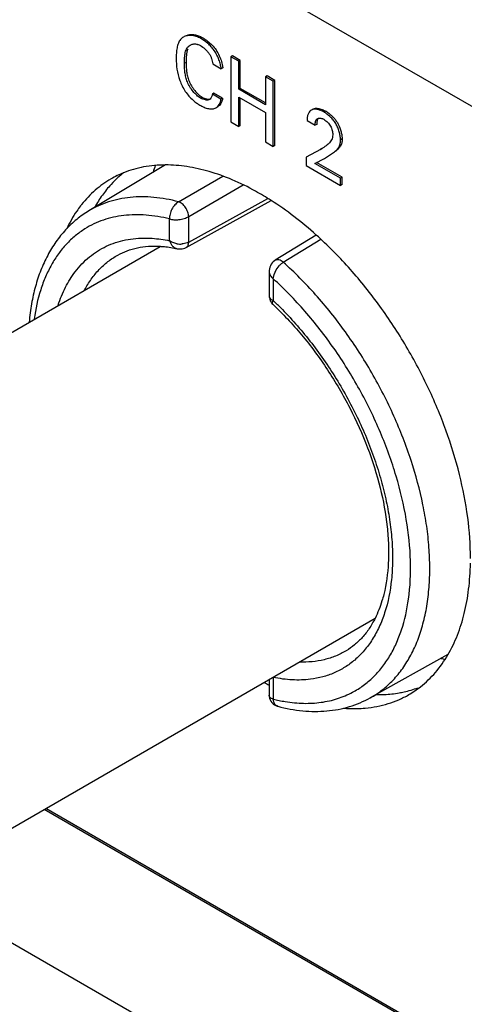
# Model space of a CAD drawing. Header units: inches. Extents: x 0 to 34, y 0 to 22.
# Tile 108 of 125: x 25.374 to 25.668, y 14.967 to 15.617. Entities that reach past the tile are written whole.
import ezdxf

# ---------------------------------------------------------------- set-up
doc = ezdxf.new("R2010")
doc.units = ezdxf.units.IN
doc.header["$LTSCALE"] = 1.87
doc.header["$MEASUREMENT"] = 0
doc.layers.get('0').update_dxf_attribs({"linetype": 'CONTINUOUS'})
doc.layers.add('02___PRT_ALL_AXES', color=7, linetype='CONTINUOUS')

msp = doc.modelspace()

# ---------------------------------------------------------------- linework, layer by layer
at = {"color": 7, "linetype": 'CONTINUOUS'}
for p, q in [((23.61325, 16.749), (26.87402, 14.86627)), ((25.49495, 15.60523), (25.49389, 15.60462)), ((25.48417, 15.58894), (25.48311, 15.58833)), ((25.51474, 15.59321), (25.51368, 15.5926)), ((25.51884, 15.58962), (25.51368, 15.5926)), ((25.51368, 15.5926), (25.51368, 15.54959)), ((25.5199, 15.59023), (25.51474, 15.59321)), ((25.5199, 15.59023), (25.51884, 15.58962)), ((25.51884, 15.57116), (25.51884, 15.58962)), ((25.5199, 15.57177), (25.5199, 15.59023)), ((25.50173, 15.58789), (25.50725, 15.5847)), ((25.50831, 15.58531), (25.50725, 15.5847)), ((25.50819, 15.58649), (25.50831, 15.58531)), ((25.53759, 15.58002), (25.53653, 15.5794)), ((25.54169, 15.57643), (25.53653, 15.5794)), ((25.53653, 15.5794), (25.53653, 15.56094)), ((25.54275, 15.57704), (25.53759, 15.58002)), ((25.54275, 15.57704), (25.54169, 15.57643)), ((25.54169, 15.53342), (25.54169, 15.57643)), ((25.54275, 15.53403), (25.54275, 15.57704)), ((25.5199, 15.57177), (25.51884, 15.57116)), ((25.53653, 15.56094), (25.51884, 15.57116)), ((25.53653, 15.56217), (25.5199, 15.57177)), ((25.49469, 15.56601), (25.49363, 15.56539)), ((25.50253, 15.56857), (25.50147, 15.56796)), ((25.50715, 15.56468), (25.50147, 15.56796)), ((25.50821, 15.5653), (25.50253, 15.56857)), ((25.50821, 15.5653), (25.50715, 15.56468)), ((25.51884, 15.56603), (25.53653, 15.55582)), ((25.51884, 15.54661), (25.51884, 15.56603)), ((25.5199, 15.54723), (25.5199, 15.56542)), ((25.53653, 15.55582), (25.53653, 15.5364)), ((25.56725, 15.55768), (25.56682, 15.55747)), ((25.56724, 15.5577), (25.56683, 15.55747)), ((25.5679, 15.55806), (25.56725, 15.55768)), ((25.56787, 15.55788), (25.56725, 15.55768)), ((25.56831, 15.55829), (25.56963, 15.55861)), ((25.56963, 15.55861), (25.57038, 15.55864)), ((25.57604, 15.5568), (25.57498, 15.55619)), ((25.51368, 15.54959), (25.51884, 15.54661)), ((25.56395, 15.55052), (25.56937, 15.5474)), ((25.56506, 15.55561), (25.56465, 15.55476)), ((25.5199, 15.54723), (25.51884, 15.54661)), ((25.57043, 15.54801), (25.56937, 15.5474)), ((25.57044, 15.5488), (25.57043, 15.54801)), ((25.53653, 15.5364), (25.54169, 15.53342)), ((25.58709, 15.53839), (25.58603, 15.53778)), ((25.54275, 15.53403), (25.54169, 15.53342)), ((25.57277, 15.5315), (25.56343, 15.52629)), ((25.57383, 15.53211), (25.57277, 15.5315)), ((25.5754, 15.52551), (25.582, 15.5298)), ((25.58307, 15.53041), (25.582, 15.5298)), ((25.56343, 15.52629), (25.56343, 15.52086)), ((25.56916, 15.52227), (25.5754, 15.52551)), ((25.47047, 15.52121), (25.42005, 15.49101)), ((25.56343, 15.52086), (25.58613, 15.50776)), ((25.58613, 15.51247), (25.56916, 15.52227)), ((25.58719, 15.51308), (25.57022, 15.52288)), ((25.47915, 15.49692), (25.50833, 15.51388)), ((25.58719, 15.51308), (25.58613, 15.51247)), ((25.58613, 15.50776), (25.58613, 15.51247)), ((25.58719, 15.50837), (25.58719, 15.51308)), ((25.48585, 15.48715), (25.52188, 15.50812)), ((25.58719, 15.50837), (25.58613, 15.50776)), ((25.48423, 15.46681), (25.54028, 15.49772)), ((25.48585, 15.47028), (25.53812, 15.49911)), ((25.47321, 15.47123), (25.47321, 15.48558)), ((25.48585, 15.47028), (25.48585, 15.48715)), ((25.57005, 15.47491), (25.54302, 15.45835)), ((25.54826, 15.45702), (25.57303, 15.47222)), ((25.1826, 15.30326), (25.46708, 15.46752)), ((25.47827, 15.46598), (25.47828, 15.46598)), ((25.54218, 15.44886), (25.54352, 15.45191)), ((25.54352, 15.45191), (25.54557, 15.45476)), ((25.53901, 15.45088), (25.53901, 15.43475)), ((25.54165, 15.44606), (25.54218, 15.44886)), ((25.54165, 15.44607), (25.54165, 15.43171)), ((25.54165, 15.43171), (25.5406, 15.43227)), ((25.54079, 15.42989), (25.54139, 15.42926)), ((25.32434, 15.05778), (25.60883, 15.22204)), ((25.65692, 15.19807), (25.60565, 15.16955)), ((25.53901, 15.18173), (25.53901, 15.17125)), ((25.54165, 15.18307), (25.54165, 15.16872)), ((25.54465, 15.16396), (25.54323, 15.16473)), ((25.54466, 15.16396), (25.54465, 15.16396)), ((25.89661, 14.8037), (25.39045, 15.09595)), ((25.89658, 14.80494), (25.39152, 15.09656)), ((25.29478, 15.05083), (25.95263, 14.671))]:
    msp.add_line(p, q, dxfattribs=at)
for points in [[(25.47827, 15.46598), (25.47888, 15.46587), (25.4798, 15.46578), (25.48072, 15.46579), (25.48162, 15.4659), (25.48248, 15.46609), (25.48332, 15.46638), (25.48413, 15.46676), (25.48423, 15.46681)], [(25.54299, 15.45833), (25.54249, 15.45799), (25.54168, 15.45733), (25.54097, 15.45656), (25.54035, 15.4557), (25.53984, 15.45475), (25.53945, 15.45375), (25.53918, 15.45272), (25.53904, 15.4516), (25.53901, 15.45086)], [(25.53901, 15.43475), (25.5391, 15.43363), (25.53932, 15.43261), (25.53968, 15.43164), (25.54018, 15.43073), (25.54079, 15.42989)], [(25.53901, 15.17125), (25.53906, 15.17035), (25.53927, 15.16929), (25.53963, 15.16826), (25.54013, 15.1673), (25.54077, 15.16642)], [(25.54077, 15.16642), (25.54152, 15.16564), (25.54238, 15.16497), (25.54333, 15.16444), (25.54434, 15.16405), (25.54465, 15.16396)]]:
    msp.add_lwpolyline(points, dxfattribs=at)
for centre, radius, start, end in [((25.47816, 15.57614), 0.03359, 56.82441, 60.01128), ((25.50784, 15.58596), 0.02914, 229.16208, 235.26671), ((25.49816, 15.56673), 0.00271, 303.69517, 311.18397), ((25.5077, 15.58576), 0.0289, 235.26658, 236.89016), ((25.50738, 15.58527), 0.02832, 236.88802, 239.98273), ((25.56441, 15.53667), 0.02325, 53.24644, 59.97083), ((25.57166, 15.54513), 0.00706, 59.94743, 66.5311), ((25.55092, 15.57143), 0.04552, 298.68057, 299.96712), ((25.55541, 15.56361), 0.0365, 299.99167, 300.85227), ((25.48054, 15.48284), 0.0138, 259.2002, 273.74268), ((25.55292, 15.44916), 0.00913, 120.64686, 122.68104), ((25.54131, 15.43475), 0.0023, 180.01284, 188.55985), ((25.39098, 15.27217), 0.21944, 46.24517, 46.638), ((25.38851, 15.2696), 0.22301, 45.40949, 46.24471), ((25.56642, 15.26843), 0.10274, 256.0467, 258.24725), ((25.56531, 15.26317), 0.09736, 258.25576, 260.71387)]:
    msp.add_arc(centre, radius, start, end, dxfattribs=at)
for start_param, end_param in [(0.443211, 0.477209), (-3.630332, -3.61135)]:
    msp.add_ellipse((25.6053, 15.38392), major_axis=(-0.10796, 0.18073), ratio=0.567168, start_param=start_param, end_param=end_param, dxfattribs=at)
for points, knots in [([(25.48049, 15.604), (25.47988, 15.60327), (25.4789, 15.60148), (25.47807, 15.59843), (25.47765, 15.59503), (25.47758, 15.59267), (25.47758, 15.59146)], [0, 0, 0, 0, 0.217056, 0.459134, 0.723419, 1, 1, 1, 1]), ([(25.48239, 15.6056), (25.48203, 15.60539), (25.48134, 15.60491), (25.48076, 15.60432), (25.48049, 15.604)], [0, 0, 0, 0, 0.497581, 1, 1, 1, 1]), ([(25.49389, 15.60462), (25.49291, 15.60519), (25.49091, 15.6061), (25.48783, 15.60677), (25.48492, 15.60666), (25.48315, 15.60604), (25.48239, 15.6056)], [0, 0, 0, 0, 0.283317, 0.542623, 0.779666, 1, 1, 1, 1]), ([(25.48499, 15.60688), (25.48572, 15.60712), (25.48732, 15.60738), (25.48983, 15.60722), (25.49243, 15.60652), (25.49412, 15.60572), (25.49495, 15.60523)], [0, 0, 0, 0, 0.223217, 0.462924, 0.721576, 1, 1, 1, 1]), ([(25.50725, 15.5847), (25.50718, 15.58568), (25.50684, 15.58772), (25.5059, 15.59076), (25.50455, 15.5938), (25.50285, 15.59667), (25.50084, 15.59921), (25.49795, 15.602), (25.49553, 15.60367), (25.49389, 15.60462)], [0, 0, 0, 0, 0.118218, 0.247723, 0.382941, 0.518019, 0.647903, 0.771649, 1, 1, 1, 1]), ([(25.49654, 15.60426), (25.49689, 15.60403), (25.49832, 15.60305), (25.49966, 15.60195), (25.50061, 15.60105)], [0, 0, 0, 0, 0.241173, 1, 1, 1, 1]), ([(25.48311, 15.58833), (25.48311, 15.58957), (25.48312, 15.5914), (25.48333, 15.59379), (25.4836, 15.59547), (25.48404, 15.59701), (25.48469, 15.59838), (25.48559, 15.59951), (25.48635, 15.60008), (25.48675, 15.60031)], [0, 0, 0, 0, 0.283045, 0.419816, 0.549946, 0.67189, 0.785693, 0.893862, 1, 1, 1, 1]), ([(25.48519, 15.59773), (25.48495, 15.5971), (25.48458, 15.59573), (25.48419, 15.59279), (25.48417, 15.5905), (25.48417, 15.58894)], [0, 0, 0, 0, 0.228286, 0.475274, 1, 1, 1, 1]), ([(25.48675, 15.60031), (25.48736, 15.60066), (25.48877, 15.60116), (25.49027, 15.60112), (25.49101, 15.60098)], [0, 0, 0, 0, 0.482873, 1, 1, 1, 1]), ([(25.49101, 15.60098), (25.49123, 15.60094), (25.49216, 15.60073), (25.49305, 15.60034), (25.49368, 15.59997)], [0, 0, 0, 0, 0.236613, 1, 1, 1, 1]), ([(25.49368, 15.59997), (25.49417, 15.59969), (25.49517, 15.59903), (25.49659, 15.59787), (25.49795, 15.5965), (25.49919, 15.59496), (25.50022, 15.59328), (25.50097, 15.5915), (25.50145, 15.58969), (25.50165, 15.58848), (25.50173, 15.58789)], [0, 0, 0, 0, 0.113089, 0.236301, 0.365583, 0.497204, 0.628099, 0.756407, 0.881145, 1, 1, 1, 1]), ([(25.50061, 15.60105), (25.50159, 15.6001), (25.50347, 15.598), (25.50493, 15.59559), (25.50559, 15.59431)], [0, 0, 0, 0, 0.486228, 1, 1, 1, 1]), ([(25.47758, 15.59146), (25.47758, 15.58913), (25.47793, 15.58424), (25.47946, 15.57815), (25.48153, 15.57331), (25.48354, 15.56978), (25.48594, 15.56659), (25.48781, 15.56475), (25.48878, 15.56391)], [0, 0, 0, 0, 0.228661, 0.478195, 0.610182, 0.743896, 0.874768, 1, 1, 1, 1]), ([(25.49363, 15.56539), (25.49274, 15.56591), (25.49099, 15.56727), (25.48867, 15.56979), (25.48661, 15.57273), (25.48498, 15.57588), (25.48392, 15.57912), (25.48336, 15.58229), (25.48313, 15.58535), (25.48311, 15.58735), (25.48311, 15.58833)], [0, 0, 0, 0, 0.11741, 0.249378, 0.387726, 0.523623, 0.651363, 0.772652, 0.888891, 1, 1, 1, 1]), ([(25.48417, 15.58894), (25.48417, 15.58797), (25.48419, 15.58596), (25.48442, 15.5829), (25.48499, 15.57973), (25.48604, 15.57649), (25.48767, 15.57334), (25.48973, 15.5704), (25.49205, 15.56788), (25.4938, 15.56652), (25.49469, 15.56601)], [0, 0, 0, 0, 0.111109, 0.227348, 0.348637, 0.476377, 0.612274, 0.750622, 0.88259, 1, 1, 1, 1]), ([(25.50559, 15.59431), (25.50624, 15.59304), (25.50732, 15.59049), (25.508, 15.5878), (25.50819, 15.58649)], [0, 0, 0, 0, 0.518416, 1, 1, 1, 1]), ([(25.49967, 15.56448), (25.49948, 15.56436), (25.49906, 15.56418), (25.49838, 15.56404), (25.49765, 15.56402), (25.49659, 15.56415), (25.49521, 15.56457), (25.49416, 15.56509), (25.49363, 15.56539)], [0, 0, 0, 0, 0.103615, 0.211425, 0.326007, 0.448295, 0.714056, 1, 1, 1, 1]), ([(25.49469, 15.56601), (25.49515, 15.56574), (25.49606, 15.56528), (25.49746, 15.5648), (25.49881, 15.56459), (25.49968, 15.56468), (25.50007, 15.5648)], [0, 0, 0, 0, 0.279706, 0.543884, 0.784585, 1, 1, 1, 1]), ([(25.50147, 15.56796), (25.50141, 15.56763), (25.50127, 15.56699), (25.50087, 15.56585), (25.50038, 15.56507), (25.49995, 15.56469)], [0, 0, 0, 0, 0.273565, 0.533751, 1, 1, 1, 1]), ([(25.50383, 15.55893), (25.50429, 15.5592), (25.50514, 15.55986), (25.50615, 15.5612), (25.50685, 15.56284), (25.50709, 15.56405), (25.50715, 15.56468)], [0, 0, 0, 0, 0.228203, 0.466585, 0.721923, 1, 1, 1, 1]), ([(25.50821, 15.5653), (25.50815, 15.56466), (25.50791, 15.56345), (25.50721, 15.56181), (25.5062, 15.56048), (25.50535, 15.55981), (25.50489, 15.55955)], [0, 0, 0, 0, 0.278077, 0.533415, 0.771797, 1, 1, 1, 1]), ([(25.49321, 15.56075), (25.49414, 15.56022), (25.49597, 15.55927), (25.49836, 15.55845), (25.50022, 15.55816), (25.50152, 15.55816), (25.50274, 15.5584), (25.50349, 15.55873), (25.50383, 15.55893)], [0, 0, 0, 0, 0.285151, 0.548827, 0.670019, 0.784169, 0.893134, 1, 1, 1, 1]), ([(25.56683, 15.55747), (25.56647, 15.55726), (25.56579, 15.5567), (25.56528, 15.55599), (25.56506, 15.55561)], [0, 0, 0, 0, 0.484039, 1, 1, 1, 1]), ([(25.57498, 15.55619), (25.57438, 15.55653), (25.57318, 15.55714), (25.57133, 15.55779), (25.56955, 15.55809), (25.5684, 15.55801), (25.56787, 15.55788)], [0, 0, 0, 0, 0.279226, 0.542159, 0.782815, 1, 1, 1, 1]), ([(25.57038, 15.55864), (25.57132, 15.55862), (25.57331, 15.55819), (25.57513, 15.55733), (25.57604, 15.5568)], [0, 0, 0, 0, 0.470484, 1, 1, 1, 1]), ([(25.58603, 15.53778), (25.58603, 15.53864), (25.58587, 15.54044), (25.58527, 15.54317), (25.58429, 15.54594), (25.58296, 15.54861), (25.58125, 15.55101), (25.57928, 15.55308), (25.57719, 15.5548), (25.57572, 15.55577), (25.57498, 15.55619)], [0, 0, 0, 0, 0.114687, 0.240712, 0.373003, 0.506713, 0.638067, 0.765482, 0.887074, 1, 1, 1, 1]), ([(25.56465, 15.55476), (25.5644, 15.55412), (25.56403, 15.55271), (25.56397, 15.55127), (25.56395, 15.55052)], [0, 0, 0, 0, 0.479554, 1, 1, 1, 1]), ([(25.56937, 15.5474), (25.56937, 15.54785), (25.56939, 15.54873), (25.56954, 15.54981), (25.56979, 15.55057), (25.57005, 15.55105), (25.57038, 15.55145), (25.57065, 15.55165), (25.5708, 15.55173)], [0, 0, 0, 0, 0.286723, 0.554569, 0.676375, 0.789395, 0.895814, 1, 1, 1, 1]), ([(25.57139, 15.55198), (25.57122, 15.55181), (25.57092, 15.55137), (25.57066, 15.5506), (25.5705, 15.54973), (25.57046, 15.54911), (25.57044, 15.5488)], [0, 0, 0, 0, 0.216421, 0.455736, 0.719196, 1, 1, 1, 1]), ([(25.5708, 15.55173), (25.57104, 15.55187), (25.5716, 15.55207), (25.57252, 15.55212), (25.57349, 15.55197), (25.57414, 15.55175), (25.57447, 15.55161)], [0, 0, 0, 0, 0.220866, 0.459757, 0.720122, 1, 1, 1, 1]), ([(25.57519, 15.55124), (25.57559, 15.55101), (25.57639, 15.55045), (25.57751, 15.54944), (25.57856, 15.54824), (25.57948, 15.54691), (25.58018, 15.54549), (25.58063, 15.54403), (25.58087, 15.5426), (25.58092, 15.54166), (25.58092, 15.54121)], [0, 0, 0, 0, 0.114732, 0.241286, 0.374432, 0.509053, 0.640727, 0.767238, 0.887698, 1, 1, 1, 1]), ([(25.57832, 15.5553), (25.57863, 15.55507), (25.57987, 15.5541), (25.58102, 15.553), (25.58181, 15.5521)], [0, 0, 0, 0, 0.241985, 1, 1, 1, 1]), ([(25.58181, 15.5521), (25.58234, 15.5515), (25.58334, 15.55023), (25.58417, 15.54884), (25.58455, 15.54812)], [0, 0, 0, 0, 0.494965, 1, 1, 1, 1]), ([(25.58455, 15.54812), (25.58537, 15.54654), (25.5863, 15.54407), (25.58696, 15.54076), (25.58709, 15.53916), (25.58709, 15.53839)], [0, 0, 0, 0, 0.525704, 0.773415, 1, 1, 1, 1]), ([(25.58092, 15.54121), (25.58092, 15.54058), (25.58078, 15.53939), (25.58019, 15.53779), (25.57932, 15.53647), (25.57863, 15.53575), (25.57829, 15.5354)], [0, 0, 0, 0, 0.285763, 0.542341, 0.777433, 1, 1, 1, 1]), ([(25.582, 15.5298), (25.58253, 15.53026), (25.58359, 15.53121), (25.58476, 15.53261), (25.58545, 15.53395), (25.58584, 15.5351), (25.58602, 15.5364), (25.58603, 15.53731), (25.58603, 15.53778)], [0, 0, 0, 0, 0.225439, 0.458501, 0.580012, 0.708506, 0.8486, 1, 1, 1, 1]), ([(25.58709, 15.53839), (25.58709, 15.53792), (25.58708, 15.53701), (25.5869, 15.53571), (25.58652, 15.53456), (25.58582, 15.53322), (25.58465, 15.53182), (25.58359, 15.53088), (25.58307, 15.53041)], [0, 0, 0, 0, 0.1514, 0.291494, 0.419988, 0.541499, 0.774561, 1, 1, 1, 1]), ([(25.57829, 15.5354), (25.57798, 15.53509), (25.57669, 15.53392), (25.57525, 15.53294), (25.57413, 15.53227)], [0, 0, 0, 0, 0.252288, 1, 1, 1, 1]), ([(25.47915, 15.49692), (25.47379, 15.49833), (25.46321, 15.50028), (25.44995, 15.50035), (25.44, 15.49885), (25.43296, 15.497), (25.42628, 15.49442), (25.42207, 15.49222), (25.42005, 15.49101)], [0, 0, 0, 0, 0.272654, 0.526708, 0.648209, 0.766973, 0.883913, 1, 1, 1, 1]), ([(25.42005, 15.49101), (25.41721, 15.48931), (25.41176, 15.48547), (25.40444, 15.47856), (25.39802, 15.47056), (25.39255, 15.46156), (25.38804, 15.45167), (25.38451, 15.44096), (25.38195, 15.42952), (25.38092, 15.42162), (25.38055, 15.41757)], [0, 0, 0, 0, 0.11457, 0.230167, 0.347985, 0.469073, 0.594234, 0.72411, 0.859251, 1, 1, 1, 1]), ([(25.47915, 15.49692), (25.47825, 15.49638), (25.47656, 15.4949), (25.47497, 15.49256), (25.47402, 15.49043), (25.47351, 15.48879), (25.47321, 15.48717), (25.47319, 15.4861), (25.47321, 15.48558)], [0, 0, 0, 0, 0.236492, 0.497714, 0.630239, 0.759807, 0.883798, 1, 1, 1, 1]), ([(25.48585, 15.48715), (25.48584, 15.48764), (25.48572, 15.48866), (25.48529, 15.4902), (25.48463, 15.49174), (25.48376, 15.4932), (25.48273, 15.49451), (25.48159, 15.49561), (25.4804, 15.49644), (25.47956, 15.49681), (25.47915, 15.49692)], [0, 0, 0, 0, 0.117547, 0.24642, 0.38195, 0.51942, 0.65407, 0.781445, 0.897695, 1, 1, 1, 1]), ([(25.47321, 15.48558), (25.46812, 15.48684), (25.46046, 15.48814), (25.45033, 15.48847), (25.44311, 15.48801), (25.43616, 15.48683), (25.42952, 15.48496), (25.42322, 15.48239), (25.41927, 15.48022), (25.41737, 15.47904)], [0, 0, 0, 0, 0.27203, 0.401092, 0.525998, 0.647459, 0.766319, 0.883506, 1, 1, 1, 1]), ([(25.47321, 15.48558), (25.47364, 15.48545), (25.47459, 15.48522), (25.47611, 15.48505), (25.47775, 15.48503), (25.48005, 15.48521), (25.48233, 15.48568), (25.48444, 15.48643), (25.4854, 15.48689), (25.48585, 15.48715)], [0, 0, 0, 0, 0.105513, 0.223373, 0.350781, 0.484378, 0.754036, 0.881988, 1, 1, 1, 1]), ([(25.41737, 15.47904), (25.41513, 15.47764), (25.41081, 15.47452), (25.40494, 15.46897), (25.3997, 15.46257), (25.39511, 15.45536), (25.3912, 15.44739), (25.38683, 15.43556), (25.38479, 15.42607), (25.38389, 15.41956)], [0, 0, 0, 0, 0.112255, 0.226164, 0.34294, 0.463649, 0.589167, 0.720156, 1, 1, 1, 1]), ([(25.41097, 15.45076), (25.41235, 15.45258), (25.41528, 15.45602), (25.42022, 15.4606), (25.4256, 15.4645), (25.43141, 15.46769), (25.4376, 15.47016), (25.44415, 15.47189), (25.45102, 15.47287), (25.4557, 15.47303), (25.45807, 15.47299)], [0, 0, 0, 0, 0.126465, 0.250158, 0.372219, 0.493861, 0.61632, 0.740788, 0.868362, 1, 1, 1, 1]), ([(25.45807, 15.47299), (25.45931, 15.47297), (25.46439, 15.47275), (25.46944, 15.47203), (25.47321, 15.47123)], [0, 0, 0, 0, 0.242856, 1, 1, 1, 1]), ([(25.43902, 15.46174), (25.44101, 15.46285), (25.44523, 15.46479), (25.45206, 15.46673), (25.45941, 15.46772), (25.46447, 15.46771), (25.46706, 15.46756)], [0, 0, 0, 0, 0.235662, 0.478213, 0.731635, 1, 1, 1, 1]), ([(25.46706, 15.46756), (25.46798, 15.4675), (25.47174, 15.4672), (25.47548, 15.46658), (25.47828, 15.46598)], [0, 0, 0, 0, 0.241941, 1, 1, 1, 1]), ([(25.47321, 15.47123), (25.47342, 15.47057), (25.47396, 15.46932), (25.47513, 15.46772), (25.47658, 15.46655), (25.47771, 15.4661), (25.47827, 15.46598)], [0, 0, 0, 0, 0.273997, 0.531517, 0.772167, 1, 1, 1, 1]), ([(25.47795, 15.46928), (25.47708, 15.46945), (25.4758, 15.46981), (25.47424, 15.47055), (25.47353, 15.47099), (25.47321, 15.47123)], [0, 0, 0, 0, 0.517404, 0.764422, 1, 1, 1, 1]), ([(25.48585, 15.47028), (25.48554, 15.47011), (25.48415, 15.46945), (25.48261, 15.46914), (25.48144, 15.46907)], [0, 0, 0, 0, 0.23318, 1, 1, 1, 1]), ([(25.48424, 15.46682), (25.48449, 15.46695), (25.48497, 15.46734), (25.48548, 15.46815), (25.48578, 15.46916), (25.48585, 15.4699), (25.48585, 15.47028)], [0, 0, 0, 0, 0.216832, 0.44977, 0.710092, 1, 1, 1, 1]), ([(25.41716, 15.43873), (25.41847, 15.44121), (25.42135, 15.44592), (25.42652, 15.45224), (25.43239, 15.45759), (25.43676, 15.46048), (25.43902, 15.46174)], [0, 0, 0, 0, 0.261833, 0.513666, 0.758542, 1, 1, 1, 1]), ([(25.54826, 15.45702), (25.54782, 15.45739), (25.54693, 15.45804), (25.54553, 15.45866), (25.54436, 15.45879), (25.54354, 15.45862), (25.54318, 15.45845), (25.54302, 15.45835)], [0, 0, 0, 0, 0.302369, 0.56815, 0.796027, 0.899806, 1, 1, 1, 1]), ([(25.54557, 15.45476), (25.54576, 15.45496), (25.5465, 15.45573), (25.54733, 15.45642), (25.54799, 15.45685)], [0, 0, 0, 0, 0.26273, 1, 1, 1, 1]), ([(25.64449, 15.24256), (25.64481, 15.24684), (25.64511, 15.25562), (25.64457, 15.26905), (25.64304, 15.28295), (25.63967, 15.30222), (25.63303, 15.32677), (25.62167, 15.35593), (25.60712, 15.38435), (25.58983, 15.41119), (25.57029, 15.43567), (25.55578, 15.45031), (25.54826, 15.45702)], [0, 0, 0, 0, 0.053145, 0.108635, 0.166345, 0.226092, 0.350739, 0.480508, 0.612938, 0.745385, 0.875247, 1, 1, 1, 1]), ([(25.39971, 15.42868), (25.40103, 15.43275), (25.40416, 15.44047), (25.40854, 15.44756), (25.41097, 15.45076)], [0, 0, 0, 0, 0.515862, 1, 1, 1, 1]), ([(25.53901, 15.45086), (25.53901, 15.45044), (25.53914, 15.44956), (25.53968, 15.4483), (25.54052, 15.4471), (25.54125, 15.4464), (25.54165, 15.44606)], [0, 0, 0, 0, 0.225608, 0.465255, 0.723186, 1, 1, 1, 1]), ([(25.63096, 15.23474), (25.63211, 15.24305), (25.63287, 15.26068), (25.62996, 15.28794), (25.62318, 15.31642), (25.61275, 15.34524), (25.59898, 15.37348), (25.58231, 15.40026), (25.56631, 15.42083), (25.55249, 15.43582), (25.5453, 15.44276), (25.54165, 15.44607)], [0, 0, 0, 0, 0.106124, 0.221859, 0.345717, 0.475525, 0.608684, 0.742351, 0.873684, 0.937665, 1, 1, 1, 1]), ([(25.5406, 15.43227), (25.5402, 15.43254), (25.53965, 15.43301), (25.53919, 15.4338), (25.53907, 15.43421), (25.53904, 15.43441)], [0, 0, 0, 0, 0.539389, 0.77611, 1, 1, 1, 1]), ([(25.54139, 15.42926), (25.54133, 15.42931), (25.54124, 15.42943), (25.54111, 15.42975), (25.5411, 15.43026), (25.54129, 15.43096), (25.54151, 15.43145), (25.54165, 15.43171)], [0, 0, 0, 0, 0.084832, 0.174109, 0.384994, 0.658133, 1, 1, 1, 1]), ([(25.54139, 15.42926), (25.5447, 15.42615), (25.55121, 15.41963), (25.56367, 15.40556), (25.57796, 15.38626), (25.59257, 15.36127), (25.60426, 15.33514), (25.61261, 15.30883), (25.61662, 15.28712), (25.61784, 15.27053), (25.61775, 15.25554), (25.6163, 15.24463), (25.61458, 15.23779)], [0, 0, 0, 0, 0.063939, 0.129653, 0.264507, 0.401257, 0.536454, 0.666719, 0.788966, 0.846289, 0.900699, 1, 1, 1, 1]), ([(25.54507, 15.42841), (25.55205, 15.42153), (25.56535, 15.40662), (25.58275, 15.38194), (25.59745, 15.35529), (25.6071, 15.33201), (25.61299, 15.31322), (25.6164, 15.29937), (25.61881, 15.28578), (25.62021, 15.27257), (25.62056, 15.25985), (25.61968, 15.24415), (25.61746, 15.23277), (25.61516, 15.22568)], [0, 0, 0, 0, 0.131415, 0.267186, 0.40407, 0.538727, 0.60424, 0.66803, 0.729768, 0.789174, 0.846022, 0.900163, 1, 1, 1, 1]), ([(25.60565, 15.16955), (25.60843, 15.1711), (25.61379, 15.17464), (25.62099, 15.1812), (25.62733, 15.18894), (25.63276, 15.19779), (25.63723, 15.20768), (25.64073, 15.21853), (25.64321, 15.23025), (25.64417, 15.23838), (25.64449, 15.24256)], [0, 0, 0, 0, 0.110607, 0.222754, 0.338044, 0.457868, 0.583326, 0.715213, 0.854033, 1, 1, 1, 1]), ([(25.61458, 15.23779), (25.61423, 15.23636), (25.61273, 15.23096), (25.6107, 15.2257), (25.60885, 15.22201)], [0, 0, 0, 0, 0.262455, 1, 1, 1, 1]), ([(25.59396, 15.17323), (25.59643, 15.17454), (25.60121, 15.17754), (25.60773, 15.18307), (25.61355, 15.18957), (25.61865, 15.197), (25.62297, 15.20531), (25.6278, 15.21777), (25.63001, 15.22783), (25.63096, 15.23474)], [0, 0, 0, 0, 0.112652, 0.226448, 0.34283, 0.463074, 0.588252, 0.719169, 1, 1, 1, 1]), ([(25.61516, 15.22568), (25.61414, 15.22252), (25.61179, 15.21645), (25.60727, 15.20805), (25.60186, 15.20067), (25.59764, 15.19643), (25.59542, 15.19453)], [0, 0, 0, 0, 0.267334, 0.521523, 0.764763, 1, 1, 1, 1]), ([(25.60885, 15.22201), (25.60769, 15.21969), (25.60516, 15.21529), (25.60063, 15.20941), (25.59553, 15.20447), (25.59174, 15.20178), (25.58979, 15.20061)], [0, 0, 0, 0, 0.268427, 0.522199, 0.764767, 1, 1, 1, 1]), ([(25.58979, 15.20062), (25.58757, 15.19928), (25.58288, 15.19695), (25.57531, 15.19454), (25.56726, 15.19322), (25.56174, 15.19309), (25.55893, 15.19319)], [0, 0, 0, 0, 0.241483, 0.486328, 0.738121, 1, 1, 1, 1]), ([(25.59542, 15.19453), (25.59339, 15.19279), (25.58908, 15.18962), (25.58197, 15.18587), (25.57429, 15.18319), (25.56893, 15.18215), (25.56619, 15.18181)], [0, 0, 0, 0, 0.247743, 0.49459, 0.744174, 1, 1, 1, 1]), ([(25.56619, 15.18181), (25.56224, 15.18131), (25.55397, 15.18107), (25.54579, 15.1822), (25.54165, 15.18307)], [0, 0, 0, 0, 0.484519, 1, 1, 1, 1]), ([(25.5496, 15.16708), (25.55361, 15.16643), (25.5615, 15.16566), (25.57312, 15.16627), (25.58403, 15.1687), (25.59079, 15.17154), (25.59396, 15.17323)], [0, 0, 0, 0, 0.267279, 0.520558, 0.763281, 1, 1, 1, 1]), ([(25.54165, 15.16872), (25.54126, 15.16883), (25.54057, 15.16912), (25.53971, 15.16971), (25.53914, 15.17042), (25.53901, 15.17098), (25.53901, 15.17125)], [0, 0, 0, 0, 0.310908, 0.573686, 0.79626, 1, 1, 1, 1]), ([(25.54323, 15.16473), (25.54299, 15.16495), (25.54243, 15.16561), (25.54185, 15.16698), (25.54167, 15.16811), (25.54165, 15.16872)], [0, 0, 0, 0, 0.221445, 0.585656, 1, 1, 1, 1]), ([(25.54465, 15.16396), (25.55004, 15.16256), (25.56077, 15.16058), (25.57679, 15.16041), (25.59196, 15.16322), (25.60131, 15.16714), (25.60565, 15.16955)], [0, 0, 0, 0, 0.266599, 0.519553, 0.762376, 1, 1, 1, 1])]:
    msp.add_open_spline(points, degree=3, knots=knots, dxfattribs=at)
at = {"layer": '02___PRT_ALL_AXES', "color": 7, "linetype": 'CONTINUOUS'}
for centre, radius, start, end in [((25.48597, 15.46122), 0.06973, 132.19061, 137.44008), ((25.46757, 15.45493), 0.06591, 112.00165, 119.98248), ((25.48442, 15.46294), 0.06741, 128.03908, 132.19227), ((25.43703, 15.33628), 0.19168, 57.40756, 60.97582), ((25.47475, 15.4479), 0.07598, 141.60733, 142.4569), ((25.6215, 15.33467), 0.17704, 241.02298, 242.23066), ((25.5982, 15.22869), 0.06585, 300.00286, 308.05729), ((25.61093, 15.2582), 0.08654, 269.10288, 270.39286)]:
    msp.add_arc(centre, radius, start, end, dxfattribs=at)
for points, knots in [([(25.47046, 15.52122), (25.46566, 15.52121), (25.45624, 15.52039), (25.44714, 15.51777), (25.44288, 15.51604)], [0, 0, 0, 0, 0.510695, 1, 1, 1, 1]), ([(25.53003, 15.50389), (25.52503, 15.50667), (25.51505, 15.51159), (25.49984, 15.5171), (25.485, 15.52046), (25.4752, 15.52124), (25.47046, 15.52122)], [0, 0, 0, 0, 0.27394, 0.53149, 0.773054, 1, 1, 1, 1]), ([(25.43463, 15.51202), (25.43094, 15.50989), (25.42388, 15.50483), (25.41791, 15.49852), (25.4152, 15.49509)], [0, 0, 0, 0, 0.493938, 1, 1, 1, 1]), ([(25.43461, 15.50838), (25.43256, 15.50615), (25.42866, 15.50132), (25.42536, 15.49608), (25.42383, 15.49333)], [0, 0, 0, 0, 0.49167, 1, 1, 1, 1]), ([(25.57007, 15.47496), (25.56531, 15.47924), (25.55568, 15.48726), (25.54544, 15.49449), (25.54029, 15.49778)], [0, 0, 0, 0, 0.51111, 1, 1, 1, 1]), ([(25.41451, 15.4942), (25.41363, 15.49307), (25.41017, 15.48829), (25.40725, 15.48314), (25.40533, 15.47912)], [0, 0, 0, 0, 0.243839, 1, 1, 1, 1]), ([(25.67183, 15.26162), (25.67183, 15.27065), (25.67047, 15.28933), (25.66495, 15.31765), (25.65601, 15.3466), (25.64388, 15.37542), (25.62888, 15.40337), (25.61139, 15.42973), (25.59188, 15.45381), (25.5775, 15.46829), (25.57007, 15.47496)], [0, 0, 0, 0, 0.111632, 0.23092, 0.356277, 0.485743, 0.617123, 0.74812, 0.876457, 1, 1, 1, 1]), ([(25.65697, 15.19801), (25.65936, 15.20211), (25.6636, 15.211), (25.66812, 15.22554), (25.67096, 15.24149), (25.6717, 15.25261), (25.6718, 15.25834)], [0, 0, 0, 0, 0.226907, 0.468423, 0.726018, 1, 1, 1, 1]), ([(25.63879, 15.17685), (25.6424, 15.17966), (25.64917, 15.1862), (25.65457, 15.19389), (25.65697, 15.19801)], [0, 0, 0, 0, 0.489374, 1, 1, 1, 1]), ([(25.61152, 15.17166), (25.61266, 15.17167), (25.6171, 15.17179), (25.62153, 15.17227), (25.62479, 15.17284)], [0, 0, 0, 0, 0.254786, 1, 1, 1, 1]), ([(25.62479, 15.17284), (25.62585, 15.17303), (25.63004, 15.17387), (25.63415, 15.17508), (25.63713, 15.17619)], [0, 0, 0, 0, 0.253239, 1, 1, 1, 1]), ([(25.60236, 15.16279), (25.60495, 15.16302), (25.61005, 15.16373), (25.61747, 15.16558), (25.62453, 15.16819), (25.62899, 15.17043), (25.63113, 15.17167)], [0, 0, 0, 0, 0.256979, 0.508056, 0.755069, 1, 1, 1, 1]), ([(25.5881, 15.16274), (25.58931, 15.16265), (25.59406, 15.16237), (25.59883, 15.16248), (25.60236, 15.16279)], [0, 0, 0, 0, 0.255577, 1, 1, 1, 1])]:
    msp.add_open_spline(points, degree=3, knots=knots, dxfattribs=at)

doc.saveas('drawing.dxf')
